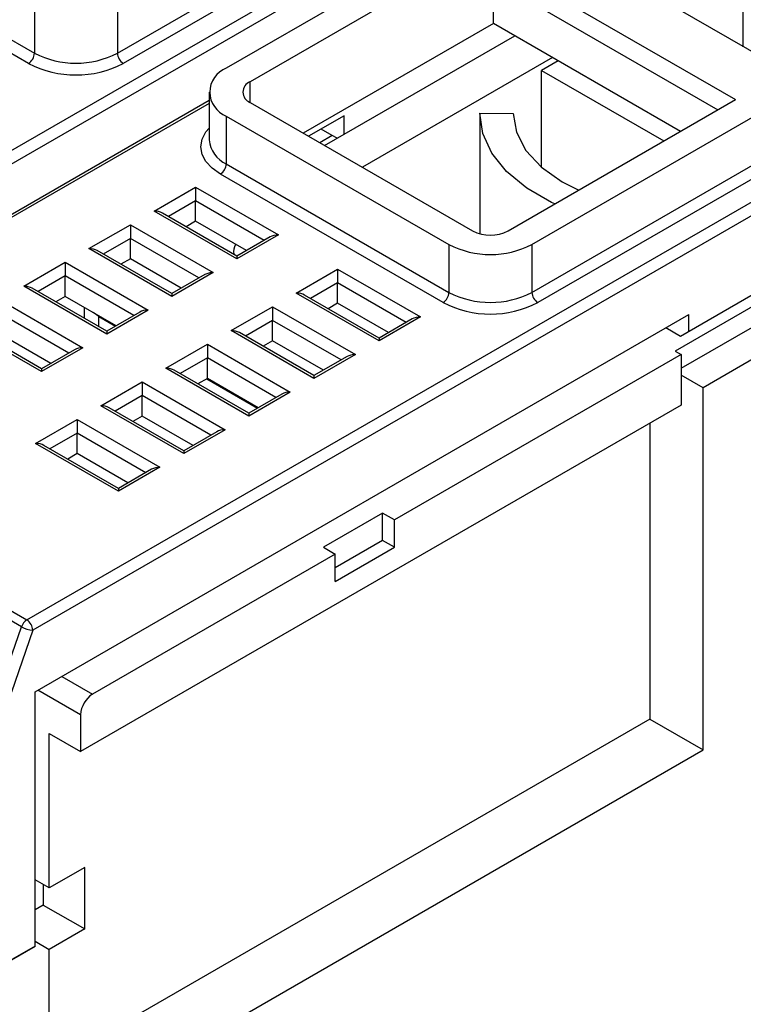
# Model space of a CAD drawing. Header units: millimetres. Extents: x 0 to 841, y 0 to 594.
# Tile 19 of 22: x 750 to 793, y 196 to 255. Entities that reach past the tile are written whole.
import ezdxf

# ---------------------------------------------------------------- set-up
doc = ezdxf.new("R2010")
doc.units = ezdxf.units.MM

msp = doc.modelspace()

# ---------------------------------------------------------------- linework, layer by layer
at = {"color": 7, "linetype": 'Continuous', "lineweight": 25}
for p, q in [((725.97, 233.679), (799.149, 275.924)), ((799.857, 275.516), (726.324, 233.066)), ((756.122, 253.248), (783.77, 269.209)), ((784.123, 268.597), (756.476, 252.636)), ((790.275, 268.312), (762.627, 252.351)), ((750.719, 219.391), (823.898, 261.637)), ((824.605, 261.229), (751.073, 218.779)), ((737.879, 260.923), (751.172, 253.248)), ((796.003, 252.188), (780.588, 261.086)), ((750.819, 252.636), (737.525, 260.31)), ((793.493, 253.637), (793.493, 259.554)), ((777.618, 259.372), (764.042, 251.534)), ((777.618, 259.372), (793.033, 250.473)), ((777.618, 258.147), (791.972, 249.861)), ((780.871, 241.819), (808.519, 257.78)), ((778.573, 255.024), (778.573, 257.596)), ((751.172, 256.106), (751.172, 253.248)), ((756.122, 256.106), (756.122, 253.248)), ((778.573, 255.024), (767.224, 248.472)), ((789.744, 248.575), (778.573, 255.024)), ((780.871, 238.961), (808.519, 254.922)), ((768.497, 247.737), (779.846, 254.289)), ((808.872, 254.31), (781.224, 238.349)), ((782.109, 252.983), (770.76, 246.431)), ((782.444, 252.789), (781.454, 252.217)), ((781.454, 246.426), (781.454, 252.217)), ((781.454, 252.217), (788.754, 248.003)), ((764.042, 250.31), (764.042, 251.534)), ((817.216, 251.492), (789.427, 235.45)), ((761.602, 250.922), (761.602, 248.064)), ((761.602, 250.417), (729.185, 231.703)), ((761.602, 250.248), (729.435, 231.678)), ((764.042, 250.31), (777.335, 242.636)), ((779.457, 242.636), (793.033, 250.473)), ((789.78, 234.429), (817.216, 250.268)), ((762.627, 249.493), (775.921, 241.819)), ((762.627, 249.493), (762.627, 246.635)), ((769.663, 249.513), (767.543, 248.289)), ((769.663, 248.41), (769.663, 249.513)), ((777.758, 249.655), (777.758, 242.464)), ((777.758, 249.655), (779.758, 249.653)), ((818.878, 249.308), (791.088, 233.266)), ((768.956, 248.329), (768.215, 247.901)), ((768.956, 248.329), (768.284, 248.717)), ((769.239, 248.165), (768.956, 248.329)), ((762.627, 246.635), (775.921, 238.961)), ((775.567, 238.349), (762.274, 246.023)), ((807.14, 246.369), (789.745, 236.328)), ((758.314, 243.819), (760.789, 245.248)), ((760.789, 245.248), (765.739, 242.39)), ((760.789, 245.248), (760.789, 244.431)), ((760.789, 244.431), (759.168, 243.495)), ((760.789, 243.206), (760.789, 244.431)), ((764.885, 242.066), (760.789, 244.431)), ((763.264, 240.961), (758.314, 243.819)), ((763.264, 241.13), (758.814, 243.699)), ((754.425, 241.574), (756.9, 243.002)), ((756.9, 243.002), (761.85, 240.145)), ((756.9, 243.002), (756.9, 242.186)), ((760.789, 243.206), (760.228, 242.883)), ((763.824, 241.454), (760.789, 243.206)), ((765.739, 242.39), (763.264, 240.961)), ((756.9, 242.186), (755.279, 241.25)), ((756.9, 240.961), (756.9, 242.186)), ((760.996, 239.821), (756.9, 242.186)), ((765.239, 242.271), (763.264, 241.13)), ((775.921, 241.819), (775.921, 238.961)), ((780.871, 241.819), (780.871, 238.961)), ((759.375, 238.716), (754.425, 241.574)), ((759.375, 238.885), (754.925, 241.454)), ((763.794, 241.471), (763.794, 241.437)), ((750.536, 239.329), (753.011, 240.757)), ((753.011, 240.757), (757.96, 237.9)), ((753.011, 240.757), (753.011, 239.941)), ((756.9, 240.961), (756.339, 240.638)), ((759.935, 239.209), (756.9, 240.961)), ((763.264, 241.13), (763.264, 240.961)), ((761.85, 240.145), (759.375, 238.716)), ((761.35, 240.025), (759.375, 238.885)), ((766.799, 238.92), (769.274, 240.349)), ((769.274, 240.349), (774.224, 237.492)), ((769.274, 240.349), (769.274, 239.533)), ((753.011, 239.941), (751.389, 239.005)), ((753.011, 238.716), (753.011, 239.941)), ((757.107, 237.576), (753.011, 239.941)), ((769.274, 239.533), (767.653, 238.597)), ((769.274, 238.308), (769.274, 239.533)), ((773.37, 237.168), (769.274, 239.533)), ((755.486, 236.471), (750.536, 239.329)), ((755.486, 236.64), (751.036, 239.209)), ((759.375, 238.885), (759.375, 238.716)), ((771.749, 236.063), (766.799, 238.92)), ((771.749, 236.232), (767.299, 238.801)), ((749.122, 238.512), (754.071, 235.655)), ((753.011, 238.716), (752.45, 238.392)), ((756.046, 236.964), (753.011, 238.716)), ((769.274, 238.308), (768.714, 237.984)), ((772.31, 236.556), (769.274, 238.308)), ((753.218, 235.331), (749.122, 237.696)), ((751.208, 215.101), (790.24, 237.634)), ((754.147, 238.06), (754.147, 237.413)), ((755.026, 237.511), (754.674, 237.756)), ((757.96, 237.9), (755.486, 236.471)), ((757.461, 237.78), (755.486, 236.64)), ((762.91, 236.675), (765.385, 238.104)), ((765.385, 238.104), (770.335, 235.247)), ((765.385, 238.104), (765.385, 237.287)), ((790.24, 236.613), (790.24, 237.634)), ((751.597, 234.226), (746.647, 237.083)), ((755.026, 237.511), (756.01, 236.943)), ((755.026, 236.906), (755.026, 237.511)), ((765.385, 237.287), (763.764, 236.352)), ((765.385, 236.063), (765.385, 237.287)), ((769.481, 234.923), (765.385, 237.287)), ((774.224, 237.492), (771.749, 236.063)), ((773.724, 237.372), (771.749, 236.232)), ((751.597, 234.395), (747.147, 236.964)), ((752.157, 234.719), (749.122, 236.471)), ((755.486, 236.64), (755.486, 236.471)), ((767.86, 233.818), (762.91, 236.675)), ((767.86, 233.987), (763.41, 236.556)), ((789.745, 236.328), (788.861, 236.838)), ((759.021, 234.43), (761.496, 235.859)), ((761.496, 235.859), (766.446, 233.001)), ((761.496, 235.859), (761.496, 235.042)), ((765.385, 236.063), (764.825, 235.739)), ((768.42, 234.31), (765.385, 236.063)), ((771.749, 236.232), (771.749, 236.063)), ((754.071, 235.655), (751.597, 234.226)), ((753.571, 235.535), (751.597, 234.395)), ((789.427, 235.45), (789.78, 235.246)), ((761.496, 235.042), (759.875, 234.106)), ((761.496, 233.818), (761.496, 235.042)), ((765.592, 232.678), (761.496, 235.042)), ((770.335, 235.247), (767.86, 233.818)), ((769.835, 235.127), (767.86, 233.987)), ((789.78, 235.246), (772.668, 225.367)), ((789.78, 235.246), (789.78, 234.021)), ((751.597, 234.395), (751.597, 234.226)), ((763.971, 231.573), (759.021, 234.43)), ((763.971, 231.742), (759.521, 234.311)), ((755.132, 232.185), (757.607, 233.614)), ((757.607, 233.614), (762.557, 230.756)), ((757.607, 233.614), (757.607, 232.797)), ((761.496, 233.818), (760.936, 233.494)), ((761.46, 233.797), (764.496, 232.045)), ((764.531, 232.065), (761.496, 233.818)), ((767.86, 233.987), (767.86, 233.818)), ((789.78, 234.021), (789.78, 232.225)), ((791.088, 233.266), (789.78, 234.021)), ((766.446, 233.001), (763.971, 231.573)), ((791.088, 211.628), (791.088, 233.266)), ((757.607, 232.797), (755.986, 231.861)), ((757.607, 231.572), (757.607, 232.797)), ((761.703, 230.433), (757.607, 232.797)), ((765.946, 232.882), (763.971, 231.742)), ((789.78, 232.225), (753.93, 211.529)), ((760.082, 229.328), (755.132, 232.185)), ((760.082, 229.497), (755.632, 232.065)), ((763.971, 231.742), (763.971, 231.573)), ((751.243, 229.94), (753.718, 231.369)), ((753.718, 231.369), (758.668, 228.511)), ((753.718, 231.369), (753.718, 230.552)), ((757.607, 231.572), (757.046, 231.249)), ((760.642, 229.82), (757.607, 231.572)), ((762.557, 230.756), (760.082, 229.328)), ((762.057, 230.637), (760.082, 229.497)), ((787.906, 231.143), (787.906, 213.464)), ((753.718, 230.552), (752.097, 229.616)), ((753.718, 229.327), (753.718, 230.552)), ((757.814, 228.187), (753.718, 230.552)), ((756.193, 227.082), (751.243, 229.94)), ((756.193, 227.251), (751.743, 229.82)), ((760.082, 229.497), (760.082, 229.328)), ((753.718, 229.327), (753.157, 229.004)), ((756.753, 227.575), (753.718, 229.327)), ((758.668, 228.511), (756.193, 227.082)), ((758.168, 228.392), (756.193, 227.251)), ((756.193, 227.251), (756.193, 227.082)), ((771.961, 225.775), (768.426, 223.734)), ((772.668, 225.367), (771.961, 225.775)), ((771.961, 224.142), (771.961, 225.775)), ((772.668, 223.734), (772.668, 225.367)), ((771.961, 224.142), (769.133, 222.51)), ((772.668, 223.734), (771.961, 224.142)), ((768.426, 223.734), (769.133, 223.326)), ((769.133, 221.693), (772.668, 223.734)), ((750.403, 218.983), (743.473, 222.984)), ((743.789, 223.392), (750.719, 219.391)), ((769.133, 223.326), (754.637, 214.958)), ((769.133, 221.693), (769.133, 223.326)), ((749.124, 215.29), (750.403, 218.983)), ((751.073, 218.779), (749.793, 215.086)), ((752.799, 216.019), (754.637, 214.958)), ((751.208, 199.913), (751.208, 215.101)), ((753.93, 213.733), (751.384, 215.203)), ((753.93, 213.733), (753.93, 211.529)), ((787.906, 213.464), (752.056, 192.768)), ((787.906, 213.464), (791.088, 211.628)), ((752.056, 212.61), (753.93, 211.529)), ((752.056, 203.384), (752.056, 212.61)), ((755.238, 190.932), (791.088, 211.628)), ((754.177, 204.608), (752.056, 203.384)), ((754.177, 200.934), (754.177, 204.608)), ((752.056, 203.384), (751.208, 203.873)), ((751.703, 203.588), (751.703, 202.362)), ((751.703, 202.362), (751.208, 202.077)), ((751.703, 202.362), (754.177, 200.934)), ((754.177, 200.934), (752.056, 199.709)), ((751.208, 200.199), (752.056, 199.709)), ((751.208, 199.913), (749.44, 198.892)), ((749.793, 199.097), (751.208, 199.913)), ((752.056, 192.768), (752.056, 199.709))]:
    msp.add_line(p, q, dxfattribs=at)
at = {"color": 7, "linetype": 'Continuous', "lineweight": 25, "flags": 128}
for points in [[(782.241, 244.243), (782.047, 244.335), (780.564, 245.191), (779.362, 246.182), (778.478, 247.28), (777.938, 248.449), (777.758, 249.655)], [(779.758, 249.653), (779.948, 248.524), (780.516, 247.438), (781.441, 246.438), (782.687, 245.561), (783.665, 245.065)], [(762.274, 246.023), (761.776, 246.373), (761.407, 246.772), (761.179, 247.205), (761.102, 247.656), (761.179, 248.106), (761.407, 248.54), (761.602, 248.774)]]:
    msp.add_lwpolyline(points, dxfattribs=at)
at = {"color": 7, "linetype": 'Continuous', "lineweight": 25}
for centre, radius, start, end in [((750.405, 253.283), 0.768, 302.60548, 357.39452), ((753.647, 258.025), 5.38, 242.60967, 297.39033), ((756.89, 253.283), 0.768, 182.60548, 237.39452), ((753.647, 258.095), 6.148, 242.60967, 297.39033), ((763.17, 250.922), 1.528, 110.78342, 249.21658), ((764.274, 250.922), 0.655, 110.78342, 249.21658), ((763.354, 248.239), 1.76, 185.6948, 245.62534), ((761.86, 246.67), 0.768, 302.60548, 357.39452), ((778.396, 244.683), 2.306, 242.60967, 297.39033), ((763.942, 241.389), 0.879, 150.14764, 189.80181), ((778.396, 246.596), 5.38, 242.60967, 297.39033), ((775.153, 238.996), 0.768, 302.60548, 357.39452), ((778.396, 243.738), 5.38, 242.60967, 297.39033), ((781.638, 238.996), 0.768, 182.60548, 237.39452), ((778.396, 243.808), 6.148, 242.60967, 297.39033), ((751.138, 218.741), 0.774, 122.74796, 161.72853), ((750.305, 218.744), 0.768, 2.60548, 57.39452), ((751.186, 220.352), 1.577, 240.2234, 265.87691), ((755.465, 213.663), 1.537, 122.60548, 177.39452)]:
    msp.add_arc(centre, radius, start, end, dxfattribs=at)
for centre, start_param, end_param in [((758.314, 243.411), 0.785479, 1.570796), ((765.739, 241.982), 1.570796, 2.356113), ((754.425, 241.165), 0.785479, 1.570796), ((761.85, 239.737), 1.570796, 2.356113), ((750.536, 238.92), 0.785479, 1.570796), ((766.799, 238.512), 0.785479, 1.570796), ((757.96, 237.492), 1.570796, 2.356113), ((774.224, 237.083), 1.570796, 2.356113), ((762.91, 236.267), 0.785479, 1.570796), ((754.071, 235.246), 1.570796, 2.356113), ((770.335, 234.838), 1.570796, 2.356113), ((759.021, 234.022), 0.785479, 1.570796), ((766.446, 232.593), 1.570796, 2.356113), ((755.132, 231.777), 0.785479, 1.570796), ((762.557, 230.348), 1.570796, 2.356113), ((751.243, 229.532), 0.785479, 1.570796), ((758.668, 228.103), 1.570796, 2.356113)]:
    msp.add_ellipse(centre, major_axis=(0.707, 0), ratio=0.577382, start_param=start_param, end_param=end_param, dxfattribs=at)

doc.saveas('drawing.dxf')
